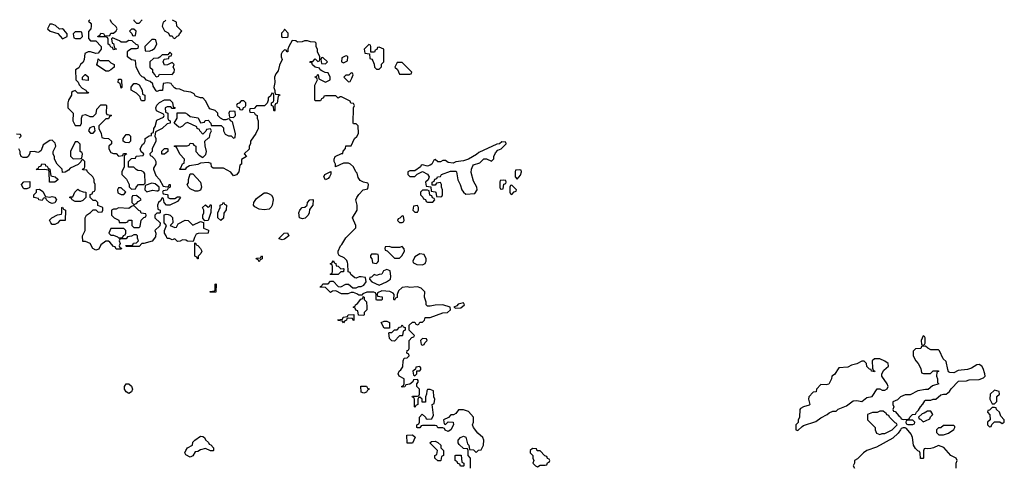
# Model space of a CAD drawing. Header units: inches. Extents: x 2494115 to 2685112, y 774173 to 915163.
# Tile 138 of 215: x 2578455 to 2586166, y 908398 to 911901. Entities that reach past the tile are written whole.
import ezdxf

# ---------------------------------------------------------------- set-up
doc = ezdxf.new("R2010")
doc.units = ezdxf.units.IN
doc.header["$MEASUREMENT"] = 0
for name, color, linetype in [('C5970', 7, 'Continuous'), ('C5971', 7, 'Continuous'), ('C5980', 7, 'Continuous'), ('C5981', 7, 'Continuous')]:
    doc.layers.add(name, color=color, linetype=linetype)

msp = doc.modelspace()

# ---------------------------------------------------------------- linework, layer by layer
at = {"layer": 'C5970', "color": 5, "elevation": 60}
for points in [[(2579950, 909766), (2579946, 909770), (2579946, 909774), (2579982, 909778), (2579986, 909790), (2579986, 909830), (2579990, 909834), (2579994, 909830), (2579990, 909768)], [(2579310, 908975.3), (2579290, 908988), (2579275.3, 909010), (2579275.3, 909030), (2579290, 909052), (2579310, 909051.3), (2579330, 909032), (2579338.8, 909010), (2579330, 908988)], [(2579950, 908528), (2579910, 908546), (2579870, 908535.3), (2579850, 908522), (2579830, 908518), (2579810, 908488), (2579790, 908478), (2579756.4, 908496.4), (2579748.7, 908510), (2579755.3, 908530), (2579769.1, 908550.9), (2579808, 908572), (2579810, 908594), (2579826, 908610), (2579870, 908642), (2579890, 908638), (2579902, 908630), (2579910, 908614), (2579932.7, 908592.7), (2579938, 908578), (2579952.7, 908572.7), (2579974, 908550), (2579974, 908530), (2579970, 908528)]]:
    msp.add_lwpolyline(points, close=True, dxfattribs=at)
at = {"layer": 'C5971', "color": 5, "elevation": 60}
for points in [[(2579004.6, 911900.6), (2578994, 911890), (2579014, 911870), (2579014, 911850), (2579011.3, 911828.7), (2578992.7, 911807.3), (2578992.7, 911752.7), (2579010, 911734), (2579050, 911734), (2579092, 911690), (2579094, 911670), (2579070, 911638), (2579050, 911635.3), (2579010, 911648.7), (2578991.6, 911648.4), (2578964.7, 911635.3), (2578961, 911590), (2578951, 911569), (2578932, 911550), (2578916.9, 911523.1), (2578892.7, 911507.3), (2578894, 911430), (2578912.7, 911412.7), (2578922, 911390), (2578944.7, 911364.7), (2578974, 911350), (2578978, 911338), (2578994, 911330), (2578990, 911326), (2578910, 911326), (2578890, 911346), (2578870, 911338), (2578862, 911330), (2578862, 911310), (2578838, 911270), (2578831.3, 911250), (2578831.6, 911211.6), (2578874, 911170), (2578872, 911110), (2578890, 911074), (2578930, 911074), (2578938, 911090), (2578938, 911130), (2578947.3, 911152.7), (2578970, 911158), (2579003.6, 911143.6), (2579030, 911142), (2579054, 911166), (2579060.4, 911199.6), (2579090, 911234), (2579130, 911234), (2579134, 911230), (2579132.7, 911172.7), (2579138, 911158), (2579170, 911154), (2579174, 911150), (2579158, 911142), (2579150, 911126), (2579130, 911126), (2579090, 911086), (2579074, 911070), (2579074, 911050), (2579092, 911010), (2579098, 910978), (2579112.7, 910972.7), (2579150, 910972), (2579174, 910950), (2579174, 910930), (2579154, 910910), (2579154, 910890), (2579170, 910862), (2579190, 910854), (2579210, 910854), (2579230, 910834), (2579262, 910838), (2579267.3, 910852.7), (2579290, 910854), (2579292, 910848), (2579278, 910842), (2579274, 910830), (2579274, 910750), (2579254, 910710), (2579254, 910690), (2579292.7, 910652.7), (2579312, 910610), (2579312.7, 910592.7), (2579330, 910574), (2579362, 910578), (2579366, 910590), (2579386, 910610), (2579428, 910612), (2579438, 910622), (2579435.3, 910695.3), (2579428.4, 910708.4), (2579410, 910718), (2579380.4, 910720.4), (2579367.3, 910727.3), (2579350, 910746), (2579307.3, 910747.3), (2579306, 910790), (2579330, 910814), (2579362, 910818), (2579368.4, 910831.6), (2579422, 910838), (2579426, 910850), (2579407.3, 910867.3), (2579398, 910890), (2579416.4, 910923.6), (2579430, 910934), (2579438, 910950), (2579438, 910970), (2579468.7, 910991.3), (2579486, 910994), (2579488.4, 911011.6), (2579502, 911018), (2579506, 911050), (2579516.4, 911063.6), (2579530, 911114), (2579582, 911138), (2579586, 911150), (2579582, 911162), (2579527.3, 911187.3), (2579522, 911210), (2579529, 911231), (2579550, 911252), (2579590, 911274), (2579630, 911274), (2579651.6, 911251.6), (2579658, 911218), (2579672, 911210), (2579670, 911206), (2579650, 911206), (2579638, 911218), (2579610, 911218), (2579594, 911210), (2579598, 911178), (2579614, 911170), (2579614, 911130), (2579618, 911118), (2579634, 911110), (2579634, 911090), (2579610, 911086), (2579570, 911048), (2579518, 911022), (2579514, 910990), (2579522, 910970), (2579522, 910950), (2579492, 910890), (2579491.6, 910868.4), (2579474, 910850), (2579478, 910838), (2579490, 910834), (2579511.1, 910811.1), (2579522, 910790), (2579522, 910770), (2579502, 910738), (2579502, 910730), (2579522, 910682), (2579550.9, 910650.9), (2579578, 910598), (2579610, 910594), (2579622, 910598), (2579626, 910610), (2579634, 910610), (2579634, 910590), (2579618, 910582), (2579610, 910566), (2579578, 910562), (2579574, 910550), (2579578, 910538), (2579610, 910534), (2579614, 910530), (2579614, 910510), (2579630, 910502), (2579670, 910502), (2579690, 910514), (2579710, 910514), (2579714, 910510), (2579690, 910478), (2579630, 910448.7), (2579606, 910450), (2579586, 910470), (2579582, 910502), (2579570, 910506), (2579558, 910482), (2579542, 910470), (2579534, 910450), (2579538, 910418), (2579554, 910410), (2579554, 910390), (2579550, 910386), (2579530, 910386), (2579514, 910370), (2579514, 910350), (2579554, 910310), (2579552.7, 910287.3), (2579514, 910250), (2579522, 910230), (2579519.6, 910200.4), (2579491.6, 910168.4), (2579428, 910148), (2579412, 910148), (2579390, 910126), (2579290, 910126), (2579286, 910130), (2579290, 910134), (2579330, 910134), (2579342, 910138), (2579347.3, 910152.7), (2579370, 910154), (2579386, 910170), (2579378, 910190), (2579378, 910210), (2579370, 910218), (2579350, 910218), (2579330, 910206), (2579298, 910202), (2579290, 910186), (2579250, 910186), (2579238, 910182), (2579234, 910170), (2579242, 910150), (2579234, 910130), (2579238, 910118), (2579252.7, 910112.7), (2579250, 910106), (2579210, 910106), (2579202, 910122), (2579190, 910126), (2579160.4, 910160.4), (2579150, 910168), (2579130, 910168), (2579090, 910138), (2579074.4, 910105.6), (2579050, 910098), (2579028.9, 910108.9), (2579006, 910150), (2578970, 910166), (2578950, 910166), (2578948, 910210), (2578968, 910250), (2578968, 910350), (2578978, 910370), (2579008.4, 910391.6), (2579030, 910414), (2579050, 910414), (2579070, 910394), (2579102, 910398), (2579106, 910410), (2579106, 910430), (2579067.3, 910447.3), (2579066, 910470), (2579050, 910486), (2579030, 910486), (2579006, 910510), (2579007.3, 910532.7), (2579022, 910538), (2579027.3, 910552.7), (2579042, 910558), (2579046, 910570), (2579046, 910610), (2579038, 910630), (2579038, 910650), (2579028, 910670), (2578986, 910710), (2578982, 910722), (2578950, 910726), (2578946, 910730), (2578962, 910738), (2578966, 910750), (2578966, 910790), (2578950, 910806), (2578938, 910802), (2578932.7, 910787.3), (2578912.7, 910767.3), (2578850, 910738), (2578836.9, 910723.1), (2578811.3, 910708.7), (2578790, 910706), (2578788, 910730), (2578748, 910770), (2578728, 910810), (2578727.3, 910827.3), (2578718, 910850), (2578718, 910870), (2578738, 910910), (2578736.4, 910923.6), (2578734, 910934), (2578710, 910958), (2578690, 910955.3), (2578638, 910922), (2578622, 910878), (2578610, 910866), (2578598, 910862), (2578570, 910868), (2578534, 910866), (2578534, 910854), (2578522, 910830), (2578510, 910822), (2578483.1, 910823.1), (2578466, 910830), (2578458, 910850), (2578458, 910870), (2578448, 910890)], [(2580000, 911176), (2579986, 911190), (2579944, 911204), (2579938, 911210), (2579910, 911266), (2579888, 911288), (2579872, 911288), (2579840.4, 911300.4), (2579830, 911306), (2579820.4, 911320.4), (2579794.6, 911334.6), (2579742, 911342), (2579710, 911358), (2579680.4, 911360.4), (2579667.3, 911367.3), (2579646, 911390), (2579642, 911402), (2579614, 911406), (2579578, 911402), (2579572.7, 911347.3), (2579550, 911346), (2579530, 911338), (2579523.1, 911343.1), (2579500.4, 911380.4), (2579498, 911398), (2579476.4, 911416.4), (2579448.7, 911428.7), (2579430, 911448), (2579414.6, 911454.6), (2579398, 911470), (2579368, 911530), (2579362, 911582), (2579330, 911586), (2579298, 911610), (2579298, 911650), (2579303.1, 911656.9), (2579330, 911674), (2579370, 911674), (2579382, 911678), (2579386, 911690), (2579382, 911702), (2579367.3, 911707.3), (2579336.4, 911736.4), (2579310, 911738), (2579290, 911726), (2579250, 911726), (2579236.4, 911736.4), (2579182, 911758), (2579174, 911750), (2579178, 911718), (2579190, 911714), (2579198, 911678), (2579212, 911670), (2579190, 911666), (2579182, 911682), (2579170, 911686), (2579162, 911702), (2579148.4, 911708.4), (2579147.3, 911747.3), (2579142, 911762), (2579127.3, 911767.3), (2579067.3, 911767.3), (2579070, 911774), (2579082, 911778), (2579090, 911794), (2579111.6, 911791.6), (2579118, 911778), (2579130, 911774), (2579162, 911778), (2579170, 911794), (2579190, 911794), (2579210, 911814), (2579218, 911830), (2579210, 911846), (2579176.4, 911876.4), (2579163.2, 911899.7)], [(2579347.7, 911898.7), (2579350, 911894), (2579370, 911874), (2579390, 911874), (2579414.3, 911898.3)], [(2579600.3, 911897.3), (2579590, 911886), (2579578, 911882), (2579572, 911850), (2579590, 911814), (2579616.9, 911796.9), (2579630, 911774), (2579650, 911774), (2579658, 911758), (2579670, 911754), (2579687.3, 911772.7), (2579702, 911778), (2579706, 911790), (2579726, 911810), (2579686, 911850), (2579682, 911882), (2579652, 911897)], [(2580000, 910738), (2579970, 910738), (2579958, 910750), (2579954.6, 910774.6), (2579930, 910782), (2579870, 910778), (2579850, 910768), (2579783.6, 910756.4), (2579758, 910742), (2579751.6, 910728.4), (2579712.7, 910727.3), (2579706, 910730), (2579718, 910742), (2579730, 910774), (2579742, 910778), (2579746, 910810), (2579709.1, 910849.1), (2579682, 910902), (2579667.3, 910907.3), (2579667.3, 910912.7), (2579767.3, 910912.7), (2579782, 910918), (2579790, 910934), (2579811.6, 910931.6), (2579818, 910918), (2579834, 910910), (2579834, 910870), (2579859.6, 910839.6), (2579890, 910822), (2579914, 910846), (2579919, 910870), (2579907.3, 910912.7), (2579906, 910950), (2579930, 910974), (2579942, 910978), (2579946, 911010), (2579958, 911030), (2579950, 911046), (2579918, 911042), (2579912.7, 911027.3), (2579890, 911006), (2579866, 911030), (2579862, 911042), (2579846, 911050), (2579842, 911062), (2579770, 911095.3), (2579750, 911088), (2579730, 911068), (2579710, 911058), (2579700.4, 911060.4), (2579666, 911090), (2579688, 911130), (2579687.3, 911172.7), (2579751.1, 911171.1), (2579770, 911162), (2579790, 911142), (2579851.6, 911131.6), (2579870, 911094), (2579902, 911098), (2579907.3, 911112.7), (2579930, 911114), (2579951.6, 911091.6), (2579954, 911074), (2580000, 911072.6)], [(2578450, 910974), (2578466, 910990), (2578462, 911002), (2578430, 911006)]]:
    msp.add_lwpolyline(points, dxfattribs=at)
for points in [[(2578710, 911866), (2578690, 911866), (2578674, 911830), (2578694, 911810), (2578752.7, 911792.7), (2578790, 911752), (2578810, 911762), (2578826, 911770), (2578826, 911790), (2578800.4, 911820.4), (2578790, 911828), (2578767.3, 911827.3), (2578736.4, 911856.4)], [(2579350, 911826), (2579330, 911826), (2579314, 911810), (2579332.7, 911792.7), (2579338, 911778), (2579350, 911774), (2579362, 911778), (2579366, 911810)], [(2578930, 911806), (2578890, 911806), (2578874, 911790), (2578878, 911758), (2578892.7, 911752.7), (2578930, 911754), (2578946, 911770), (2578942, 911802)], [(2579510, 911746), (2579490, 911746), (2579434, 911690), (2579438, 911658), (2579470, 911654), (2579490, 911662), (2579510, 911674), (2579528, 911710), (2579522, 911742)], [(2579082, 911582), (2579150, 911582), (2579170, 911562), (2579194, 911550), (2579194, 911530), (2579170, 911508), (2579150, 911498), (2579130, 911498), (2579063.1, 911543.1), (2579058, 911550), (2579067.3, 911572.7), (2579070, 911594)], [(2579630, 911646), (2579614, 911626), (2579570, 911626), (2579552.7, 911607.3), (2579539.6, 911600.4), (2579503.6, 911596.4), (2579474, 911570), (2579474, 911530), (2579494, 911510), (2579494, 911490), (2579514, 911470), (2579518, 911458), (2579530, 911454), (2579542, 911458), (2579550, 911474), (2579648, 911472), (2579666, 911490), (2579668, 911510), (2579658, 911530), (2579666, 911550), (2579650, 911566), (2579611.6, 911548.4), (2579590, 911546), (2579578, 911570), (2579587.3, 911592.7), (2579622, 911598), (2579626, 911614), (2579642, 911618), (2579646, 911630)], [(2578990, 911426), (2578946, 911430), (2578946, 911450), (2578968.4, 911471.6), (2578971.6, 911471.6), (2578990, 911454)], [(2579250, 911366), (2579242, 911402), (2579226, 911410), (2579230, 911434), (2579250, 911434), (2579252, 911430), (2579254, 911370)], [(2579410, 911266), (2579400.4, 911280.4), (2579398, 911298), (2579370, 911326), (2579328, 911348), (2579328.4, 911371.6), (2579350, 911402), (2579370, 911402), (2579391.6, 911391.6), (2579414, 911350), (2579418, 911318), (2579434, 911310), (2579434, 911270), (2579430, 911266)], [(2579030, 911066), (2579005.4, 911054.6), (2578994, 911030), (2579010, 911014), (2579030, 911014), (2579046, 911030), (2579042, 911062)], [(2579310, 910938), (2579280.4, 910940.4), (2579266, 910950), (2579266, 910970), (2579290, 911002), (2579310, 911002), (2579322, 910990), (2579322, 910950)], [(2578910, 910946), (2578890, 910946), (2578852, 910870), (2578852.7, 910832.7), (2578872.7, 910812.7), (2578930, 910814), (2578942, 910818), (2578946, 910850), (2578942, 910862), (2578928, 910870), (2578927.3, 910927.3)], [(2579590, 910848.7), (2579568.9, 910848.9), (2579568.4, 910871.6), (2579588.4, 910891.6), (2579610, 910894), (2579614, 910890), (2579614, 910870)], [(2578730, 910628), (2578688.7, 910628.7), (2578686, 910710), (2578682, 910722), (2578647.3, 910727.3), (2578590, 910726), (2578586, 910730), (2578602, 910738), (2578606, 910750), (2578622, 910758), (2578628.4, 910771.6), (2578654, 910770), (2578658, 910758), (2578670, 910754), (2578678, 910738), (2578691.6, 910731.6), (2578698, 910678), (2578731.6, 910671.6), (2578752.7, 910652.7), (2578752.7, 910647.3)], [(2579830, 910558), (2579790, 910578), (2579778, 910590), (2579766, 910610), (2579776.4, 910623.6), (2579778, 910650), (2579790, 910694), (2579810, 910694), (2579872, 910630), (2579878, 910590), (2579870, 910566), (2579850, 910558)], [(2578490, 910578), (2578482, 910582), (2578468, 910612), (2578488.4, 910631.6), (2578534, 910634), (2578534, 910590), (2578530, 910586), (2578510, 910578)], [(2579490, 910622), (2579438, 910602), (2579434, 910570), (2579450, 910554), (2579494.6, 910565.4), (2579530, 910562), (2579538, 910562), (2579546, 910570), (2579546, 910590), (2579516.4, 910616.4)], [(2578690, 910512), (2578710, 910518), (2578730, 910512), (2578742, 910490), (2578730, 910468), (2578710, 910462), (2578689.2, 910469.2), (2578666, 910490), (2578662, 910502), (2578650, 910506), (2578638, 910502), (2578630, 910486), (2578606, 910490), (2578602, 910502), (2578566, 910510), (2578566, 910530), (2578586, 910550), (2578587.3, 910572.7), (2578610, 910574), (2578636.9, 910556.9), (2578658, 910518)], [(2578890, 910478), (2578866, 910490), (2578862, 910502), (2578846, 910510), (2578850, 910514), (2578870, 910514), (2578888, 910552), (2578910, 910574), (2578923.6, 910563.6), (2578952.7, 910552.7), (2578974, 910550), (2578974, 910510), (2578950, 910486), (2578930, 910478)], [(2579250, 910586), (2579230, 910586), (2579222, 910570), (2579224.7, 910544.7), (2579250, 910532), (2579270, 910534), (2579286, 910550)], [(2579370, 910526), (2579338, 910522), (2579334, 910510), (2579334, 910470), (2579350, 910454), (2579370, 910462), (2579383.1, 910476.9), (2579406, 910490), (2579402, 910502), (2579390, 910506)], [(2579350, 910446), (2579330, 910438), (2579310, 910422), (2579230, 910428), (2579210, 910418), (2579190, 910418), (2579174, 910410), (2579174, 910370), (2579194, 910350), (2579231.1, 910331.1), (2579234, 910314), (2579287.3, 910312.7), (2579302, 910318), (2579308.4, 910331.6), (2579332, 910332), (2579334, 910290), (2579350, 910274), (2579390, 910274), (2579398, 910282), (2579407.3, 910332.7), (2579427.3, 910352.7), (2579442, 910358), (2579446, 910370), (2579442, 910382), (2579407.3, 910387.3), (2579402, 910402), (2579387.3, 910407.3)], [(2579906, 910326), (2579888, 910348), (2579888, 910370), (2579898, 910390), (2579898, 910410), (2579886, 910430), (2579910, 910452), (2579930, 910434), (2579942, 910438), (2579950, 910454), (2579954, 910450), (2579951.6, 910391.6), (2579930, 910328)], [(2578710, 910298), (2578698, 910310), (2578688.4, 910331.6), (2578706, 910350), (2578750, 910374), (2578782, 910378), (2578786, 910390), (2578786, 910430), (2578790, 910434), (2578798, 910418), (2578814, 910410), (2578812, 910330), (2578770, 910328), (2578750, 910308), (2578730, 910298)], [(2579670, 910274), (2579682, 910278), (2579696.4, 910303.6), (2579750, 910331.3), (2579774, 910330), (2579810, 910294), (2579870, 910322), (2579894, 910314), (2579894, 910270), (2579932.7, 910252.7), (2579932, 910230), (2579852.7, 910227.3), (2579838, 910222), (2579823.6, 910196.4), (2579814, 910166), (2579810, 910166), (2579770, 910168), (2579755.3, 910175.3), (2579730, 910178), (2579711.6, 910168.4), (2579690, 910166), (2579670, 910186), (2579650, 910178), (2579627.3, 910187.3), (2579610, 910188), (2579602, 910210), (2579588, 910230), (2579588, 910252), (2579606, 910290), (2579586, 910310), (2579587.3, 910372.7), (2579602, 910378), (2579616.9, 910376.9), (2579634, 910370), (2579652.7, 910352.7), (2579654, 910310), (2579634, 910290)], [(2579270, 910266), (2579170, 910266), (2579154, 910230), (2579170, 910214), (2579190, 910214), (2579222, 910202), (2579230, 910194), (2579250, 910194), (2579262, 910198), (2579267.3, 910212.7), (2579282, 910218), (2579286, 910230), (2579286, 910250)], [(2579850, 910028), (2579842, 910042), (2579826, 910050), (2579826, 910154), (2579834, 910150), (2579838, 910138), (2579850, 910134), (2579872, 910110), (2579882, 910090), (2579874, 910070), (2579854, 910050), (2579854, 910030)]]:
    msp.add_lwpolyline(points, close=True, dxfattribs=at)
at = {"layer": 'C5980', "color": 5, "elevation": 60}
for points in [[(2581986, 908390), (2581986, 908470), (2581966, 908490), (2581966, 908530), (2581962, 908542), (2581930, 908546), (2581896.4, 908576.4), (2581888, 908590), (2581888, 908610), (2581908, 908630), (2581930, 908642), (2581950, 908634), (2581962, 908582), (2581972, 908570), (2581978, 908538), (2582010, 908534), (2582030, 908514), (2582048.4, 908531.6), (2582070, 908534), (2582088.4, 908571.6), (2582088.7, 908610), (2582082, 908630), (2582044.1, 908664.1), (2582008, 908710), (2582002, 908730), (2582008.9, 908751.1), (2582009, 908790), (2581970, 908835.3), (2581930, 908848), (2581892.7, 908847.3), (2581870, 908818), (2581851.6, 908808.4), (2581832.7, 908807.3), (2581812.7, 908787.3), (2581774, 908770), (2581778, 908738), (2581790, 908734), (2581810, 908754), (2581851, 908751), (2581851.3, 908730), (2581831.3, 908690), (2581810, 908678), (2581787.3, 908687.3), (2581782, 908702), (2581770, 908706), (2581730, 908706), (2581722, 908722), (2581710, 908726), (2581610, 908726), (2581598, 908722), (2581590, 908706), (2581570, 908706), (2581566, 908710), (2581566, 908730), (2581582, 908738), (2581586, 908750), (2581586, 908790), (2581607.3, 908812.7), (2581634, 908790), (2581638, 908778), (2581650, 908774), (2581682, 908778), (2581695.3, 908804.7), (2581686, 908890), (2581702, 908898), (2581706, 908930), (2581698, 908950), (2581695.3, 908995.3), (2581670, 909006), (2581650, 909006), (2581643.6, 908996.4), (2581642, 908970), (2581634, 908950), (2581632.7, 908907.3), (2581607.3, 908907.3), (2581606, 908930), (2581590, 908946), (2581578, 908942), (2581574, 908930), (2581574, 908890), (2581558, 908882), (2581550, 908866), (2581546, 908870), (2581546, 908930), (2581542, 908942), (2581528, 908950), (2581530, 908954), (2581570, 908954), (2581582, 908958), (2581586, 908970), (2581586, 909010), (2581566, 909030), (2581566, 909050), (2581576.4, 909063.6), (2581576.4, 909076.4), (2581570, 909086), (2581538, 909082), (2581532.7, 909067.3), (2581511.6, 909048.4), (2581478, 909042), (2581471.6, 909028.4), (2581450, 909026), (2581446, 909030), (2581462, 909038), (2581466, 909050), (2581466, 909090), (2581426, 909110), (2581418, 909130), (2581428, 909150), (2581440.4, 909159.6), (2581456.4, 909183.6), (2581458, 909230), (2581467.3, 909252.7), (2581490, 909254), (2581506, 909270), (2581502, 909282), (2581486, 909290), (2581488.4, 909311.6), (2581502, 909318), (2581506, 909330), (2581506, 909390), (2581527.3, 909412.7), (2581542, 909418), (2581546, 909430), (2581506, 909470), (2581506, 909510), (2581530, 909534), (2581550, 909534), (2581558, 909518), (2581570, 909514), (2581582, 909518), (2581590, 909534), (2581610, 909534), (2581626, 909550), (2581630, 909571.3), (2581670, 909571), (2581770, 909606), (2581806, 909610), (2581828, 909630), (2581826, 909650), (2581770, 909668.7), (2581710, 909668), (2581670, 909658), (2581650, 909658), (2581638, 909670), (2581638, 909690), (2581624, 909730), (2581628, 909770), (2581598.6, 909798.6), (2581570, 909809.3), (2581510, 909806), (2581490, 909809.3), (2581450, 909804), (2581422, 909778), (2581411.3, 909750), (2581410, 909726), (2581398, 909722), (2581390, 909706), (2581386, 909710), (2581388, 909750), (2581380.4, 909760.4), (2581354.6, 909774.6), (2581290, 909778), (2581258, 909762), (2581254, 909750), (2581258, 909738), (2581292.7, 909732.7), (2581294, 909710), (2581290, 909706), (2581250, 909706), (2581246, 909710), (2581246, 909750), (2581242, 909762), (2581227.3, 909767.3), (2581172.7, 909767.3), (2581143.6, 909756.4), (2581134, 909746), (2581110, 909746), (2581096.4, 909756.4), (2581070, 909766), (2581050, 909766), (2581023.6, 909756.4), (2580976.4, 909756.4), (2580930, 909778), (2580903.6, 909776.4), (2580890, 909766), (2580850, 909806), (2580808, 909808), (2580810, 909814), (2580822, 909818), (2580830, 909834), (2580870, 909834), (2580890, 909854), (2580910, 909854), (2580950, 909812), (2580970, 909811.3), (2581010, 909831.3), (2581030, 909832), (2581063.6, 909803.6), (2581090, 909802), (2581110, 909812), (2581130, 909812), (2581150, 909822), (2581168, 909850), (2581162, 909882), (2581130, 909888), (2581112.7, 909887.3), (2581090, 909878), (2581080.4, 909880.4), (2581047.3, 909907.3), (2581042, 909922), (2581027.3, 909927.3), (2581026, 909990), (2581022.4, 910000)], [(2580917, 910000), (2580918, 909998), (2580931.6, 909991.6), (2580934, 909974), (2580950, 909972), (2580970, 909952), (2580990, 909954), (2580994, 909950), (2580992, 909928), (2580970, 909928), (2580950, 909908), (2580890, 909906), (2580886, 909910), (2580902, 909918), (2580906, 909930), (2580906, 909970), (2580902, 909982), (2580886, 909990), (2580902, 909998), (2580903, 910000)], [(2581217.7, 910000), (2581218, 909998), (2581250, 909994), (2581256, 910000)], [(2581537.3, 910000), (2581538, 909998), (2581564.7, 909984.7), (2581610, 909982), (2581630, 909994), (2581633, 910000)], [(2585788.7, 908390), (2585788.7, 908430), (2585798, 908450), (2585788.4, 908468.4), (2585748, 908490), (2585693.2, 908553.2), (2585650, 908569), (2585610.7, 908549.3), (2585590, 908544), (2585562, 908542), (2585550, 908546), (2585538, 908542), (2585532.7, 908527.3), (2585534, 908470), (2585530, 908466), (2585510, 908468), (2585507.3, 908507.3), (2585502, 908522), (2585490, 908526), (2585470, 908546), (2585455.3, 908570), (2585446, 908630), (2585437.2, 908657.2), (2585400.4, 908700.4), (2585390, 908708), (2585372.7, 908707.3), (2585358, 908702), (2585354, 908690), (2585334.4, 908665.6), (2585293.7, 908626.3), (2585165.4, 908554.6), (2585090, 908528.7), (2585062, 908510), (2585016.9, 908463.1), (2584994, 908450), (2584994, 908430), (2584982, 908410), (2584994, 908390)]]:
    msp.add_lwpolyline(points, dxfattribs=at)
for points in [[(2581330, 909946), (2581304.7, 909935.3), (2581290, 909908.7), (2581270, 909908), (2581250, 909898), (2581230, 909906), (2581210, 909886), (2581198, 909882), (2581194, 909870), (2581212, 909850), (2581270, 909822), (2581328, 909850), (2581358, 909870), (2581362, 909890), (2581355.3, 909935.3)], [(2581150, 909586), (2581107.3, 909587.3), (2581102, 909622), (2581087.3, 909627.3), (2581082, 909642), (2581066, 909650), (2581082, 909658), (2581086, 909670), (2581100.4, 909679.6), (2581127.3, 909712.7), (2581142, 909718), (2581146, 909734), (2581154, 909730), (2581154, 909710), (2581171.6, 909691.6), (2581174, 909650), (2581174, 909630), (2581154, 909610), (2581154, 909590)], [(2581930, 909686), (2581890, 909675.3), (2581878, 909662), (2581854, 909650), (2581870, 909642), (2581910, 909644.7), (2581938, 909670)], [(2581072.7, 909547.3), (2581066, 909550), (2581062, 909562), (2581030, 909566), (2581018, 909562), (2581014, 909550), (2580998, 909542), (2580990, 909528.7), (2580982, 909542), (2580950, 909546), (2580947.3, 909552.7), (2580982, 909558), (2580987.3, 909572.7), (2581022, 909578), (2581028.4, 909591.6), (2581072.7, 909592.7)], [(2581310, 909486), (2581286, 909530), (2581310, 909542), (2581330, 909542), (2581351.3, 909531.3), (2581350, 909486)], [(2581390, 909386), (2581368.4, 909388.4), (2581350, 909406), (2581346, 909450), (2581350, 909454), (2581370, 909454), (2581390, 909474), (2581410, 909474), (2581430, 909494), (2581442, 909498), (2581450, 909514), (2581458, 909498), (2581472.7, 909492.7), (2581474, 909470), (2581458, 909462), (2581454, 909430), (2581450, 909426), (2581430, 909426)], [(2581610, 909406), (2581594, 909390), (2581598, 909358), (2581610, 909354), (2581622, 909358), (2581627.3, 909372.7), (2581646, 909390), (2581642, 909402)], [(2585530, 909426), (2585514, 909390), (2585518, 909358), (2585530, 909354), (2585542, 909358), (2585546, 909370), (2585546, 909410), (2585542, 909422)], [(2585550, 909346), (2585518, 909342), (2585511.6, 909328.4), (2585470, 909326), (2585452.7, 909307.3), (2585452, 909270), (2585472, 909230), (2585491, 909211), (2585511.3, 909171.3), (2585518, 909138), (2585532.7, 909132.7), (2585587.3, 909132.7), (2585610, 909154), (2585650, 909154), (2585651.6, 909148.4), (2585638, 909142), (2585634, 909110), (2585642, 909090), (2585642, 909062), (2585652, 909050), (2585603.6, 909036.4), (2585570, 909006), (2585550, 909008), (2585490, 908995.3), (2585430, 908966), (2585390, 908966), (2585354, 908950), (2585330, 908926), (2585294, 908910), (2585294, 908890), (2585302, 908870), (2585294, 908850), (2585298, 908838), (2585310, 908834), (2585339.6, 908799.6), (2585354, 908790), (2585358, 908778), (2585372.7, 908772.7), (2585410, 908774), (2585422, 908778), (2585426, 908790), (2585448, 908810), (2585470, 908814), (2585478, 908830), (2585495.3, 908844.7), (2585510, 908872), (2585528.9, 908891.1), (2585543.1, 908916.9), (2585550, 908922), (2585590, 908922), (2585608.4, 908931.6), (2585630, 908932), (2585670, 908964.7), (2585688.9, 908971.1), (2585710, 908971.3), (2585738, 908990), (2585749, 909011), (2585807.3, 909072.7), (2585870, 909074), (2585890, 909082), (2585970, 909084.7), (2586003.1, 909096.9), (2586015.3, 909110), (2586014, 909130), (2586001.2, 909170), (2585990, 909188.7), (2585970, 909201.2), (2585950, 909199.3), (2585910, 909174), (2585876.9, 909163.1), (2585805.4, 909154.6), (2585770, 909138), (2585740.4, 909140.4), (2585730, 909146), (2585723.1, 909163.1), (2585710, 909226), (2585687.3, 909247.3), (2585658, 909310), (2585650, 909318), (2585590, 909318), (2585566, 909330)], [(2585190, 909248), (2585150, 909248), (2585132, 909230), (2585132.7, 909172.7), (2585138, 909158), (2585152, 909150), (2585150, 909146), (2585126, 909150), (2585122, 909162), (2585110, 909166), (2585090, 909186), (2585086, 909210), (2585067.3, 909227.3), (2585050, 909228), (2585011.6, 909208.4), (2584970, 909198), (2584939.6, 909180.4), (2584870, 909175.3), (2584836.9, 909123.1), (2584814, 909110), (2584812, 909090), (2584791, 909049), (2584770, 909042), (2584730, 909046), (2584694, 909010), (2584692.7, 908987.3), (2584670, 908986), (2584634, 908950), (2584632, 908930), (2584642, 908890), (2584636.9, 908883.1), (2584594, 908870), (2584570, 908858), (2584564.7, 908850), (2584562, 908790), (2584552.7, 908767.3), (2584552, 908748), (2584534, 908730), (2584534, 908690), (2584550, 908684.7), (2584582, 908718), (2584594.6, 908725.4), (2584690, 908756), (2584730, 908786), (2584778, 908810), (2584794.6, 908825.4), (2584824, 908836), (2584850, 908838), (2584866, 908854), (2584930, 908878), (2584982, 908918), (2585010, 908921), (2585050, 908912), (2585090, 908944.7), (2585130, 908952), (2585170, 909012), (2585190, 909012), (2585210, 909002), (2585230, 909002), (2585248.4, 909011.6), (2585255.3, 909030), (2585248.7, 909050), (2585208, 909110), (2585206, 909130), (2585222, 909158), (2585258, 909190), (2585255.3, 909210), (2585230, 909228.7)], [(2581590, 909186), (2581558, 909182), (2581554, 909166), (2581534, 909150), (2581538, 909118), (2581550, 909114), (2581566, 909130), (2581566, 909154), (2581590, 909154), (2581596.4, 909163.6), (2581596.4, 909176.4)], [(2581150, 908978), (2581130, 908986), (2581127.3, 909032.7), (2581170, 909034), (2581178, 909018), (2581192.7, 909012.7), (2581190, 909006), (2581178, 909002), (2581170, 908986)], [(2586090, 909002), (2586054, 908970), (2586052, 908930), (2586070, 908894), (2586090, 908894), (2586107.3, 908912.7), (2586108.7, 908951.3), (2586128, 908970), (2586126, 908990)], [(2585218, 908838), (2585190, 908838), (2585170, 908828), (2585132.7, 908827.3), (2585094, 908810), (2585094, 908770), (2585154, 908710), (2585154, 908690), (2585165.4, 908665.4), (2585190, 908654), (2585210, 908662), (2585230, 908662), (2585288, 908690), (2585326, 908730), (2585322, 908742), (2585310, 908746), (2585266, 908790), (2585262, 908802), (2585247.3, 908807.3), (2585242, 908822), (2585230, 908826)], [(2585590, 908838), (2585563.6, 908836.4), (2585539.6, 908820.4), (2585523.6, 908816.4), (2585494, 908790), (2585498, 908778), (2585510, 908774), (2585530, 908754), (2585550, 908762), (2585582, 908778), (2585587.3, 908792.7), (2585606, 908810)], [(2586090, 908866), (2586070, 908866), (2586050, 908846), (2586038, 908842), (2586034, 908830), (2586052.7, 908807.3), (2586054, 908770), (2586034, 908750), (2586034, 908730), (2586050, 908714), (2586062, 908718), (2586067.3, 908732.7), (2586090, 908754), (2586130, 908754), (2586150, 908742), (2586166, 908750), (2586166, 908770), (2586138, 908798), (2586128, 908830), (2586106, 908850), (2586102, 908862)], [(2585450, 908766), (2585410, 908766), (2585398, 908762), (2585394, 908750), (2585398, 908738), (2585410, 908734), (2585450, 908734), (2585462, 908738), (2585466, 908750)], [(2585770, 908726), (2585690, 908726), (2585670, 908706), (2585650, 908706), (2585634, 908690), (2585634, 908670), (2585652.7, 908652.7), (2585690, 908652), (2585730, 908664.7), (2585770, 908694), (2585778, 908710), (2585778, 908718)], [(2581490, 908586), (2581486, 908650), (2581531.6, 908651.6), (2581552.7, 908632.7), (2581530, 908588)], [(2581750, 908448), (2581728.7, 908448.7), (2581706, 908470), (2581706, 908490), (2581722, 908498), (2581726, 908530), (2581666, 908590), (2581680.4, 908599.6), (2581710, 908602), (2581730, 908592), (2581752, 908570), (2581754, 908550), (2581774, 908530), (2581774, 908490), (2581758, 908482), (2581754, 908450)], [(2582470, 908546), (2582454, 908530), (2582454, 908510), (2582474, 908490), (2582474, 908470), (2582482, 908450), (2582474, 908430), (2582494, 908410), (2582510, 908402), (2582530, 908414), (2582570, 908414), (2582582, 908418), (2582587.3, 908432.7), (2582602, 908438), (2582606, 908450), (2582602, 908462), (2582587.3, 908467.3), (2582582, 908482), (2582567.3, 908487.3), (2582530, 908526), (2582507.3, 908527.3), (2582502, 908542)], [(2581930, 908406), (2581907.3, 908407.3), (2581902, 908422), (2581887.3, 908427.3), (2581882, 908442), (2581866, 908450), (2581866, 908490), (2581870, 908494), (2581912.7, 908492.7), (2581918, 908438), (2581934, 908430), (2581934, 908410)]]:
    msp.add_lwpolyline(points, close=True, dxfattribs=at)
at = {"layer": 'C5981', "color": 5, "elevation": 60}
for points in [[(2580530, 911826), (2580522, 911810), (2580506, 911794), (2580504.7, 911770), (2580510, 911762), (2580550, 911764.7), (2580558, 911770), (2580556.4, 911796.4)], [(2581190, 911706), (2581154, 911670), (2581158, 911638), (2581194, 911634), (2581198, 911598), (2581212.7, 911592.7), (2581219.6, 911579.6), (2581231.6, 911551.6), (2581234, 911530), (2581250, 911514), (2581270, 911514), (2581287.3, 911532.7), (2581288.4, 911551.6), (2581306, 911570), (2581306, 911670), (2581270, 911686), (2581258, 911682), (2581252.7, 911667.3), (2581238, 911662), (2581232.7, 911647.3), (2581206, 911646), (2581206, 911690), (2581202, 911702)], [(2580830, 911606), (2580818, 911602), (2580814, 911590), (2580818, 911558), (2580850, 911554), (2580866, 911570)], [(2581018, 911618), (2581003.6, 911616.4), (2580978, 911602), (2580974, 911570), (2580990, 911562), (2581022, 911578), (2581026, 911610)], [(2581450, 911566), (2581410, 911566), (2581394, 911530), (2581414, 911510), (2581430, 911474), (2581510, 911474), (2581522, 911478), (2581526, 911490)], [(2581050, 911486), (2581032.7, 911467.3), (2581010, 911466), (2580994, 911450), (2581030, 911414), (2581042, 911418), (2581056.4, 911443.6), (2581066, 911470), (2581062, 911482)], [(2580210, 911266), (2580190, 911266), (2580172.7, 911247.3), (2580158, 911242), (2580154, 911230), (2580158, 911218), (2580172.7, 911212.7), (2580178, 911198), (2580190, 911194), (2580202, 911198), (2580207.3, 911212.7), (2580222, 911218), (2580226, 911230), (2580226, 911250)], [(2580126, 911186), (2580098, 911182), (2580094, 911170), (2580098, 911138), (2580130, 911134), (2580146, 911150), (2580142, 911182)], [(2582230, 910946), (2582212, 910928), (2582192.7, 910927.3), (2582050, 910862), (2582033.7, 910846.3), (2581970.6, 910809.4), (2581930, 910797.2), (2581870, 910788.7), (2581850, 910779), (2581810, 910784), (2581790, 910798), (2581770, 910798), (2581750, 910788.7), (2581729, 910789), (2581710, 910806), (2581698, 910802), (2581682, 910770), (2581670, 910762), (2581650, 910755.3), (2581610, 910766), (2581598, 910762), (2581594, 910750), (2581550, 910718), (2581510, 910718), (2581494, 910710), (2581494, 910690), (2581510, 910674), (2581550, 910674), (2581567.3, 910692.7), (2581610, 910712), (2581650, 910692), (2581662, 910670), (2581652.7, 910647.3), (2581634, 910630), (2581638, 910598), (2581674, 910594), (2581678, 910558), (2581710, 910554), (2581714, 910550), (2581718, 910518), (2581750, 910514), (2581762, 910518), (2581766, 910530), (2581766, 910570), (2581758, 910590), (2581758, 910610), (2581750, 910626), (2581718, 910622), (2581710, 910606), (2581686, 910606), (2581686, 910630), (2581702, 910638), (2581707.3, 910652.7), (2581722, 910658), (2581726, 910670), (2581750, 910674), (2581758, 910690), (2581830, 910716), (2581870, 910716), (2581876, 910710), (2581886.8, 910646.8), (2581904.7, 910610), (2581917.3, 910570), (2581930.5, 910550.5), (2581950, 910536), (2582019, 910541), (2582038, 910570), (2582035.3, 910590), (2582010, 910638), (2581990, 910706), (2581993.2, 910730), (2582004.1, 910755.9), (2582010, 910764.7), (2582059.3, 910780.7), (2582090, 910810.8), (2582110, 910811.3), (2582150, 910794), (2582167.3, 910812.7), (2582168, 910830), (2582180.2, 910859.8), (2582200.2, 910879.8), (2582226, 910890), (2582266, 910930), (2582262, 910942)], [(2580850, 910648), (2580838, 910670), (2580846, 910690), (2580892, 910712), (2580892.7, 910692.7), (2580882, 910670), (2580870, 910658)], [(2582366, 910726), (2582338, 910722), (2582334, 910710), (2582334, 910670), (2582350, 910654), (2582376.4, 910683.6), (2582386, 910710), (2582382, 910722)], [(2582246, 910646), (2582218, 910642), (2582214, 910630), (2582214, 910590), (2582218, 910578), (2582230, 910574), (2582242, 910578), (2582247.3, 910612.7), (2582262, 910618), (2582266, 910630), (2582262, 910642)], [(2582310, 910606), (2582298, 910602), (2582294, 910590), (2582294, 910550), (2582298, 910538), (2582310, 910534), (2582327.3, 910552.7), (2582342, 910558), (2582346, 910570)], [(2580370, 910414), (2580330, 910419), (2580296.4, 910436.4), (2580286, 910450), (2580288, 910470), (2580310, 910502), (2580370, 910544.7), (2580390, 910544.7), (2580410, 910538), (2580426.4, 910526.4), (2580438, 910510), (2580441, 910490), (2580431.3, 910450), (2580425.4, 910434.6), (2580410, 910418)], [(2581650, 910566), (2581610, 910566), (2581594, 910550), (2581594, 910530), (2581612.7, 910512.7), (2581618, 910498), (2581632.7, 910492.7), (2581638, 910478), (2581650, 910474), (2581690, 910474), (2581706, 910490), (2581702, 910502), (2581687.3, 910507.3), (2581682, 910522), (2581667.3, 910527.3), (2581662, 910562)], [(2580030, 910328), (2580008, 910350), (2580008, 910390), (2580026, 910430), (2580026, 910450), (2580042, 910458), (2580050, 910474), (2580058, 910458), (2580074, 910450), (2580072.7, 910412.7), (2580052.7, 910387.3), (2580051.6, 910348.4)], [(2580670, 910342), (2580646, 910350), (2580642, 910390), (2580648, 910410), (2580666, 910430), (2580687.3, 910432.7), (2580706, 910450), (2580708.7, 910471.3), (2580726, 910490), (2580750, 910494), (2580754, 910490), (2580752, 910450), (2580723.6, 910416.4), (2580722, 910390), (2580714, 910370), (2580690, 910348)], [(2581570, 910446), (2581538, 910442), (2581534, 910410), (2581550, 910394), (2581570, 910394), (2581578, 910410), (2581578, 910430)], [(2581450, 910366), (2581432.7, 910347.3), (2581418, 910342), (2581414, 910330), (2581430, 910314), (2581450, 910314), (2581462, 910318), (2581466, 910330), (2581462, 910362)], [(2580510, 910178), (2580486, 910186), (2580486, 910190), (2580526, 910230), (2580551.6, 910231.6), (2580562, 910210), (2580530, 910182)], [(2580330, 910006), (2580322, 910022), (2580306, 910030), (2580310, 910034), (2580342, 910038), (2580350, 910054), (2580354, 910050), (2580354, 910030), (2580338, 910022)], [(2581450, 910126), (2581430, 910118), (2581370, 910118), (2581350, 910126), (2581318, 910122), (2581314, 910110), (2581318, 910098), (2581332.7, 910092.7), (2581390, 910034), (2581430, 910034), (2581448.4, 910051.6), (2581468, 910090), (2581467.3, 910107.3)]]:
    msp.add_lwpolyline(points, close=True, dxfattribs=at)
for points in [[(2581022.4, 910000), (2581016.4, 910016.4), (2580996.4, 910036.4), (2580956.4, 910056.4), (2580948, 910070), (2580948, 910090), (2580968, 910130), (2580979, 910141), (2581010, 910194), (2581087.3, 910272.7), (2581088, 910290), (2581062, 910350), (2581098, 910410), (2581098, 910450), (2581088.7, 910490), (2581095.3, 910510), (2581110, 910532), (2581146, 910570), (2581182, 910578), (2581186, 910610), (2581182, 910622), (2581148.4, 910628.4), (2581121.2, 910641.2), (2581105.6, 910665.6), (2581099, 910699), (2581088, 910710), (2581068.4, 910748.4), (2581046, 910770), (2581030, 910778), (2580990, 910778), (2580928, 910748), (2580928, 910770), (2580918, 910790), (2580918, 910810), (2580926, 910830), (2580974, 910854), (2580986, 910854), (2580988.4, 910871.6), (2581007.3, 910892.7), (2581010, 910914), (2581050, 910914), (2581078, 910970), (2581094.6, 910985.4), (2581108, 911010), (2581106, 911070), (2581090, 911086), (2581070, 911086), (2581066, 911090), (2581068, 911210), (2581078, 911230), (2581070, 911246), (2581048.4, 911248.4), (2581042, 911262), (2580976.4, 911296.4), (2580963.6, 911296.4), (2580950, 911286), (2580930, 911306), (2580850, 911306), (2580838, 911302), (2580834, 911290), (2580819.6, 911280.4), (2580810, 911266), (2580770, 911266), (2580766, 911270), (2580767.3, 911387.3), (2580786, 911430), (2580782, 911442), (2580768, 911450), (2580770, 911454), (2580782, 911458), (2580786, 911470), (2580792.7, 911472.7), (2580798, 911438), (2580850, 911412), (2580886, 911430), (2580886, 911450), (2580870, 911486), (2580848.4, 911488.4), (2580820.4, 911500.4), (2580807.3, 911507.3), (2580802, 911522), (2580768.4, 911528.4), (2580747.3, 911547.3), (2580742, 911562), (2580728.4, 911568.4), (2580730, 911574), (2580750, 911574), (2580770, 911594), (2580790, 911574), (2580802, 911578), (2580806, 911590), (2580806, 911610), (2580788.4, 911648.4), (2580787.3, 911667.3), (2580778, 911690), (2580778, 911718), (2580770, 911726), (2580732.7, 911727.3), (2580710, 911735.3), (2580685.4, 911734.6), (2580667.3, 911727.3), (2580630, 911726), (2580616.4, 911736.4), (2580590, 911738), (2580562, 911690), (2580554, 911670), (2580554, 911650), (2580550, 911648), (2580542, 911662), (2580530, 911666), (2580510, 911646), (2580502, 911630), (2580502, 911610), (2580511.6, 911588.4), (2580490, 911546), (2580479.6, 911500.4), (2580462, 911478), (2580451.3, 911450), (2580452, 911410), (2580444.7, 911370), (2580452.7, 911347.3), (2580452.7, 911332.7), (2580458, 911318), (2580490, 911314), (2580492, 911310), (2580478, 911302), (2580471.6, 911248.4), (2580458, 911242), (2580454, 911230), (2580454, 911190), (2580450, 911186), (2580446, 911190), (2580442, 911222), (2580426, 911230), (2580426, 911250), (2580442, 911258), (2580446, 911270), (2580446, 911310), (2580442, 911322), (2580430, 911326), (2580418, 911302), (2580402, 911290), (2580402, 911270), (2580392.7, 911247.3), (2580372.7, 911227.3), (2580310, 911226), (2580290, 911206), (2580258, 911202), (2580254, 911190), (2580258, 911178), (2580290, 911174), (2580298, 911158), (2580314, 911150), (2580314, 911130), (2580322, 911110), (2580322, 911050), (2580304.7, 911010), (2580262, 910950), (2580262, 910930), (2580252, 910910), (2580251.6, 910888.4), (2580214, 910850), (2580232, 910830), (2580192.7, 910807.3), (2580191.1, 910768.9), (2580178, 910762), (2580171.1, 910708.9), (2580152.7, 910687.3), (2580130, 910678), (2580108.4, 910708.4), (2580050, 910738), (2580000, 910738)], [(2580000, 911072.6), (2580031.6, 911071.6), (2580050, 911054), (2580052, 911030), (2580065.4, 911005.4), (2580090, 910992), (2580112, 910992), (2580130, 910974), (2580142, 910978), (2580146, 911010), (2580122, 911102), (2580106, 911110), (2580102, 911122), (2580090, 911126), (2580070, 911118), (2580050, 911118), (2580028.9, 911128.9), (2580006, 911150), (2580006, 911170), (2580000, 911176)], [(2581256, 910000), (2581266, 910010), (2581266, 910050), (2581262, 910062), (2581250, 910066), (2581210, 910066), (2581203.6, 910056.4), (2581202, 910042), (2581214, 910030), (2581217.7, 910000)], [(2581633, 910000), (2581638, 910010), (2581638, 910030), (2581622, 910062), (2581590, 910068), (2581550, 910046), (2581534, 910010), (2581537.3, 910000)], [(2580903, 910000), (2580910, 910014), (2580917, 910000)]]:
    msp.add_lwpolyline(points, dxfattribs=at)

doc.saveas('drawing.dxf')
